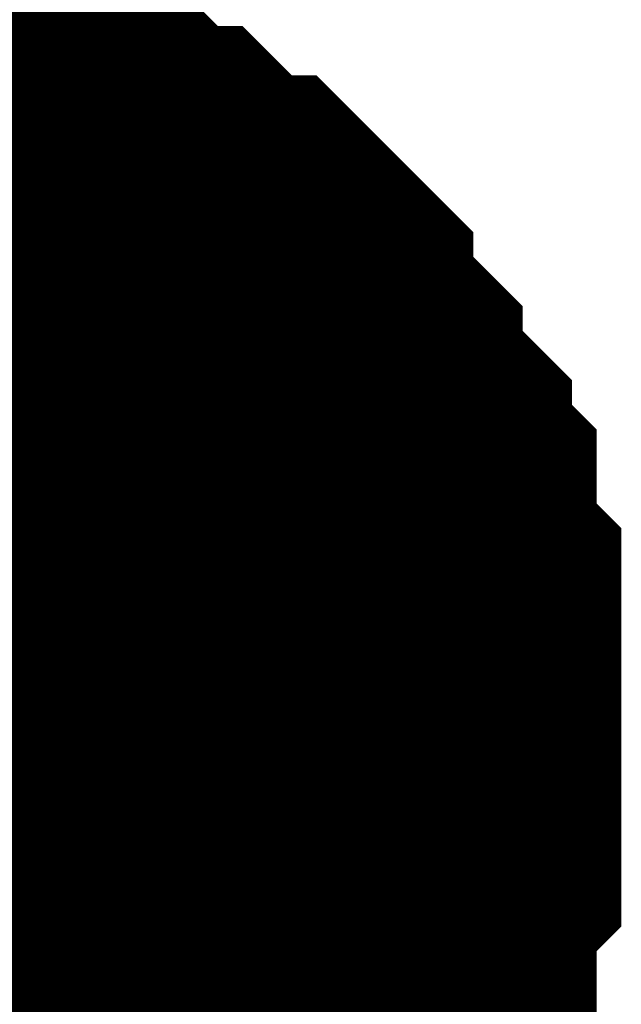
# Model space of a CAD drawing. Header units: inches. Extents: x 0 to 17, y 0 to 11.
# Tile 165 of 256: x 15.3563 to 15.3757, y 5.9907 to 6.0223. Entities that reach past the tile are written whole.
import ezdxf

# ---------------------------------------------------------------- set-up
doc = ezdxf.new("R2010")
doc.units = ezdxf.units.IN
doc.header["$MEASUREMENT"] = 0
doc.layers.add('Sheet', color=255, linetype='Continuous')

msp = doc.modelspace()

# ---------------------------------------------------------------- linework, layer by layer
at = {"layer": 'Sheet'}
for points in [[(15.349953, 6.019392, 0.0118, 0.0118, 0), (15.350746, 6.019392, 0.0118, 0.0118, 0), (15.352332, 6.019392, 0.0118, 0.0118, 0), (15.353125, 6.019392, 0.0118, 0.0118, 0), (15.353918, 6.018599, 0.0118, 0.0118, 0), (15.354711, 6.018599, 0.0118, 0.0118, 0), (15.356297, 6.018599, 0.0118, 0.0118, 0), (15.35709, 6.018599, 0.0118, 0.0118, 0), (15.357882, 6.017806, 0.0118, 0.0118, 0), (15.358675, 6.017806, 0.0118, 0.0118, 0), (15.359468, 6.017013, 0.0118, 0.0118, 0), (15.360261, 6.01622, 0.0118, 0.0118, 0), (15.361054, 6.01622, 0.0118, 0.0118, 0), (15.361847, 6.015427, 0.0118, 0.0118, 0), (15.36264, 6.014634, 0.0118, 0.0118, 0), (15.363433, 6.014634, 0.0118, 0.0118, 0), (15.364226, 6.013841, 0.0118, 0.0118, 0), (15.365019, 6.013048, 0.0118, 0.0118, 0), (15.365019, 6.012255, 0.0118, 0.0118, 0), (15.365812, 6.011462, 0.0118, 0.0118, 0), (15.366604, 6.010669, 0.0118, 0.0118, 0), (15.366604, 6.009876, 0.0118, 0.0118, 0), (15.367397, 6.009083, 0.0118, 0.0118, 0), (15.36819, 6.00829, 0.0118, 0.0118, 0), (15.36819, 6.007497, 0.0118, 0.0118, 0), (15.368983, 6.006704, 0.0118, 0.0118, 0), (15.368983, 6.005911, 0.0118, 0.0118, 0), (15.368983, 6.004325, 0.0118, 0.0118, 0), (15.369776, 6.003532, 0.0118, 0.0118, 0), (15.369776, 6.002739, 0.0118, 0.0118, 0), (15.369776, 6.001946, 0.0118, 0.0118, 0), (15.369776, 6.00036, 0.0118, 0.0118, 0), (15.369776, 5.999567, 0.0118, 0.0118, 0)], [(15.349953, 6.019392, 0.0118, 0.0118, 0), (15.350746, 6.019392, 0.0118, 0.0118, 0), (15.352332, 6.019392, 0.0118, 0.0118, 0), (15.353125, 6.019392, 0.0118, 0.0118, 0), (15.353918, 6.018599, 0.0118, 0.0118, 0), (15.354711, 6.018599, 0.0118, 0.0118, 0), (15.356297, 6.018599, 0.0118, 0.0118, 0), (15.35709, 6.018599, 0.0118, 0.0118, 0), (15.357882, 6.017806, 0.0118, 0.0118, 0), (15.358675, 6.017806, 0.0118, 0.0118, 0), (15.359468, 6.017013, 0.0118, 0.0118, 0), (15.360261, 6.01622, 0.0118, 0.0118, 0), (15.361054, 6.01622, 0.0118, 0.0118, 0), (15.361847, 6.015427, 0.0118, 0.0118, 0), (15.36264, 6.014634, 0.0118, 0.0118, 0), (15.363433, 6.014634, 0.0118, 0.0118, 0), (15.364226, 6.013841, 0.0118, 0.0118, 0), (15.365019, 6.013048, 0.0118, 0.0118, 0), (15.365019, 6.012255, 0.0118, 0.0118, 0), (15.365812, 6.011462, 0.0118, 0.0118, 0), (15.366604, 6.010669, 0.0118, 0.0118, 0), (15.366604, 6.009876, 0.0118, 0.0118, 0), (15.367397, 6.009083, 0.0118, 0.0118, 0), (15.36819, 6.00829, 0.0118, 0.0118, 0), (15.36819, 6.007497, 0.0118, 0.0118, 0), (15.368983, 6.006704, 0.0118, 0.0118, 0), (15.368983, 6.005911, 0.0118, 0.0118, 0), (15.368983, 6.004325, 0.0118, 0.0118, 0), (15.369776, 6.003532, 0.0118, 0.0118, 0), (15.369776, 6.002739, 0.0118, 0.0118, 0), (15.369776, 6.001946, 0.0118, 0.0118, 0), (15.369776, 6.00036, 0.0118, 0.0118, 0), (15.369776, 5.999567, 0.0118, 0.0118, 0)], [(15.349953, 6.019392, 0.0118, 0.0118, 0), (15.350746, 6.019392, 0.0118, 0.0118, 0), (15.352332, 6.019392, 0.0118, 0.0118, 0), (15.353125, 6.019392, 0.0118, 0.0118, 0), (15.353918, 6.018599, 0.0118, 0.0118, 0), (15.354711, 6.018599, 0.0118, 0.0118, 0), (15.356297, 6.018599, 0.0118, 0.0118, 0), (15.35709, 6.018599, 0.0118, 0.0118, 0), (15.357882, 6.017806, 0.0118, 0.0118, 0), (15.358675, 6.017806, 0.0118, 0.0118, 0), (15.359468, 6.017013, 0.0118, 0.0118, 0), (15.360261, 6.01622, 0.0118, 0.0118, 0), (15.361054, 6.01622, 0.0118, 0.0118, 0), (15.361847, 6.015427, 0.0118, 0.0118, 0), (15.36264, 6.014634, 0.0118, 0.0118, 0), (15.363433, 6.014634, 0.0118, 0.0118, 0), (15.364226, 6.013841, 0.0118, 0.0118, 0), (15.365019, 6.013048, 0.0118, 0.0118, 0), (15.365019, 6.012255, 0.0118, 0.0118, 0), (15.365812, 6.011462, 0.0118, 0.0118, 0), (15.366604, 6.010669, 0.0118, 0.0118, 0), (15.366604, 6.009876, 0.0118, 0.0118, 0), (15.367397, 6.009083, 0.0118, 0.0118, 0), (15.36819, 6.00829, 0.0118, 0.0118, 0), (15.36819, 6.007497, 0.0118, 0.0118, 0), (15.368983, 6.006704, 0.0118, 0.0118, 0), (15.368983, 6.005911, 0.0118, 0.0118, 0), (15.368983, 6.004325, 0.0118, 0.0118, 0), (15.369776, 6.003532, 0.0118, 0.0118, 0), (15.369776, 6.002739, 0.0118, 0.0118, 0), (15.369776, 6.001946, 0.0118, 0.0118, 0), (15.369776, 6.00036, 0.0118, 0.0118, 0), (15.369776, 5.999567, 0.0118, 0.0118, 0)], [(15.349953, 6.019392, 0.0118, 0.0118, 0), (15.350746, 6.019392, 0.0118, 0.0118, 0), (15.352332, 6.019392, 0.0118, 0.0118, 0), (15.353125, 6.019392, 0.0118, 0.0118, 0), (15.353918, 6.018599, 0.0118, 0.0118, 0), (15.354711, 6.018599, 0.0118, 0.0118, 0), (15.356297, 6.018599, 0.0118, 0.0118, 0), (15.35709, 6.018599, 0.0118, 0.0118, 0), (15.357882, 6.017806, 0.0118, 0.0118, 0), (15.358675, 6.017806, 0.0118, 0.0118, 0), (15.359468, 6.017013, 0.0118, 0.0118, 0), (15.360261, 6.01622, 0.0118, 0.0118, 0), (15.361054, 6.01622, 0.0118, 0.0118, 0), (15.361847, 6.015427, 0.0118, 0.0118, 0), (15.36264, 6.014634, 0.0118, 0.0118, 0), (15.363433, 6.014634, 0.0118, 0.0118, 0), (15.364226, 6.013841, 0.0118, 0.0118, 0), (15.365019, 6.013048, 0.0118, 0.0118, 0), (15.365019, 6.012255, 0.0118, 0.0118, 0), (15.365812, 6.011462, 0.0118, 0.0118, 0), (15.366604, 6.010669, 0.0118, 0.0118, 0), (15.366604, 6.009876, 0.0118, 0.0118, 0), (15.367397, 6.009083, 0.0118, 0.0118, 0), (15.36819, 6.00829, 0.0118, 0.0118, 0), (15.36819, 6.007497, 0.0118, 0.0118, 0), (15.368983, 6.006704, 0.0118, 0.0118, 0), (15.368983, 6.005911, 0.0118, 0.0118, 0), (15.368983, 6.004325, 0.0118, 0.0118, 0), (15.369776, 6.003532, 0.0118, 0.0118, 0), (15.369776, 6.002739, 0.0118, 0.0118, 0), (15.369776, 6.001946, 0.0118, 0.0118, 0), (15.369776, 6.00036, 0.0118, 0.0118, 0), (15.369776, 5.999567, 0.0118, 0.0118, 0)], [(15.353918, 6.018599, 0.0039, 0.0039, 0), (15.354711, 6.018599, 0.0039, 0.0039, 0), (15.356297, 6.018599, 0.0039, 0.0039, 0), (15.35709, 6.018599, 0.0039, 0.0039, 0), (15.357882, 6.017806, 0.0039, 0.0039, 0), (15.358675, 6.017806, 0.0039, 0.0039, 0), (15.359468, 6.017013, 0.0039, 0.0039, 0), (15.360261, 6.01622, 0.0039, 0.0039, 0), (15.361054, 6.01622, 0.0039, 0.0039, 0), (15.361847, 6.015427, 0.0039, 0.0039, 0), (15.36264, 6.014634, 0.0039, 0.0039, 0), (15.363433, 6.014634, 0.0039, 0.0039, 0), (15.364226, 6.013841, 0.0039, 0.0039, 0), (15.365019, 6.013048, 0.0039, 0.0039, 0), (15.365019, 6.012255, 0.0039, 0.0039, 0), (15.365812, 6.011462, 0.0039, 0.0039, 0), (15.366604, 6.010669, 0.0039, 0.0039, 0), (15.366604, 6.009876, 0.0039, 0.0039, 0), (15.367397, 6.009083, 0.0039, 0.0039, 0), (15.36819, 6.00829, 0.0039, 0.0039, 0), (15.36819, 6.007497, 0.0039, 0.0039, 0), (15.368983, 6.006704, 0.0039, 0.0039, 0), (15.368983, 6.005911, 0.0039, 0.0039, 0), (15.368983, 6.004325, 0.0039, 0.0039, 0), (15.369776, 6.003532, 0.0039, 0.0039, 0), (15.369776, 6.002739, 0.0039, 0.0039, 0), (15.369776, 6.001946, 0.0039, 0.0039, 0), (15.369776, 6.00036, 0.0039, 0.0039, 0), (15.369776, 5.999567, 0.0039, 0.0039, 0)], [(15.353918, 6.018599, 0.0039, 0.0039, 0), (15.354711, 6.018599, 0.0039, 0.0039, 0), (15.356297, 6.018599, 0.0039, 0.0039, 0), (15.35709, 6.018599, 0.0039, 0.0039, 0), (15.357882, 6.017806, 0.0039, 0.0039, 0), (15.358675, 6.017806, 0.0039, 0.0039, 0), (15.359468, 6.017013, 0.0039, 0.0039, 0), (15.360261, 6.01622, 0.0039, 0.0039, 0), (15.361054, 6.01622, 0.0039, 0.0039, 0), (15.361847, 6.015427, 0.0039, 0.0039, 0), (15.36264, 6.014634, 0.0039, 0.0039, 0), (15.363433, 6.014634, 0.0039, 0.0039, 0), (15.364226, 6.013841, 0.0039, 0.0039, 0), (15.365019, 6.013048, 0.0039, 0.0039, 0), (15.365019, 6.012255, 0.0039, 0.0039, 0), (15.365812, 6.011462, 0.0039, 0.0039, 0), (15.366604, 6.010669, 0.0039, 0.0039, 0), (15.366604, 6.009876, 0.0039, 0.0039, 0), (15.367397, 6.009083, 0.0039, 0.0039, 0), (15.36819, 6.00829, 0.0039, 0.0039, 0), (15.36819, 6.007497, 0.0039, 0.0039, 0), (15.368983, 6.006704, 0.0039, 0.0039, 0), (15.368983, 6.005911, 0.0039, 0.0039, 0), (15.368983, 6.004325, 0.0039, 0.0039, 0), (15.369776, 6.003532, 0.0039, 0.0039, 0), (15.369776, 6.002739, 0.0039, 0.0039, 0), (15.369776, 6.001946, 0.0039, 0.0039, 0), (15.369776, 6.00036, 0.0039, 0.0039, 0), (15.369776, 5.999567, 0.0039, 0.0039, 0)], [(15.353918, 6.018599, 0.0039, 0.0039, 0), (15.354711, 6.018599, 0.0039, 0.0039, 0), (15.356297, 6.018599, 0.0039, 0.0039, 0), (15.35709, 6.018599, 0.0039, 0.0039, 0), (15.357882, 6.017806, 0.0039, 0.0039, 0), (15.358675, 6.017806, 0.0039, 0.0039, 0), (15.359468, 6.017013, 0.0039, 0.0039, 0), (15.360261, 6.01622, 0.0039, 0.0039, 0), (15.361054, 6.01622, 0.0039, 0.0039, 0), (15.361847, 6.015427, 0.0039, 0.0039, 0), (15.36264, 6.014634, 0.0039, 0.0039, 0), (15.363433, 6.014634, 0.0039, 0.0039, 0), (15.364226, 6.013841, 0.0039, 0.0039, 0), (15.365019, 6.013048, 0.0039, 0.0039, 0), (15.365019, 6.012255, 0.0039, 0.0039, 0), (15.365812, 6.011462, 0.0039, 0.0039, 0), (15.366604, 6.010669, 0.0039, 0.0039, 0), (15.366604, 6.009876, 0.0039, 0.0039, 0), (15.367397, 6.009083, 0.0039, 0.0039, 0), (15.36819, 6.00829, 0.0039, 0.0039, 0), (15.36819, 6.007497, 0.0039, 0.0039, 0), (15.368983, 6.006704, 0.0039, 0.0039, 0), (15.368983, 6.005911, 0.0039, 0.0039, 0), (15.368983, 6.004325, 0.0039, 0.0039, 0), (15.369776, 6.003532, 0.0039, 0.0039, 0), (15.369776, 6.002739, 0.0039, 0.0039, 0), (15.369776, 6.001946, 0.0039, 0.0039, 0), (15.369776, 6.00036, 0.0039, 0.0039, 0), (15.369776, 5.999567, 0.0039, 0.0039, 0)], [(15.353918, 6.018599, 0.0039, 0.0039, 0), (15.354711, 6.018599, 0.0039, 0.0039, 0), (15.356297, 6.018599, 0.0039, 0.0039, 0), (15.35709, 6.018599, 0.0039, 0.0039, 0), (15.357882, 6.017806, 0.0039, 0.0039, 0), (15.358675, 6.017806, 0.0039, 0.0039, 0), (15.359468, 6.017013, 0.0039, 0.0039, 0), (15.360261, 6.01622, 0.0039, 0.0039, 0), (15.361054, 6.01622, 0.0039, 0.0039, 0), (15.361847, 6.015427, 0.0039, 0.0039, 0), (15.36264, 6.014634, 0.0039, 0.0039, 0), (15.363433, 6.014634, 0.0039, 0.0039, 0), (15.364226, 6.013841, 0.0039, 0.0039, 0), (15.365019, 6.013048, 0.0039, 0.0039, 0), (15.365019, 6.012255, 0.0039, 0.0039, 0), (15.365812, 6.011462, 0.0039, 0.0039, 0), (15.366604, 6.010669, 0.0039, 0.0039, 0), (15.366604, 6.009876, 0.0039, 0.0039, 0), (15.367397, 6.009083, 0.0039, 0.0039, 0), (15.36819, 6.00829, 0.0039, 0.0039, 0), (15.36819, 6.007497, 0.0039, 0.0039, 0), (15.368983, 6.006704, 0.0039, 0.0039, 0), (15.368983, 6.005911, 0.0039, 0.0039, 0), (15.368983, 6.004325, 0.0039, 0.0039, 0), (15.369776, 6.003532, 0.0039, 0.0039, 0), (15.369776, 6.002739, 0.0039, 0.0039, 0), (15.369776, 6.001946, 0.0039, 0.0039, 0), (15.369776, 6.00036, 0.0039, 0.0039, 0), (15.369776, 5.999567, 0.0039, 0.0039, 0)], [(15.369776, 5.999567, 0.0118, 0.0118, 0), (15.369776, 5.998775, 0.0118, 0.0118, 0), (15.369776, 5.997189, 0.0118, 0.0118, 0), (15.369776, 5.996396, 0.0118, 0.0118, 0), (15.369776, 5.995603, 0.0118, 0.0118, 0), (15.368983, 5.99481, 0.0118, 0.0118, 0), (15.368983, 5.993224, 0.0118, 0.0118, 0), (15.368983, 5.992431, 0.0118, 0.0118, 0), (15.36819, 5.991638, 0.0118, 0.0118, 0), (15.36819, 5.990845, 0.0118, 0.0118, 0), (15.367397, 5.990052, 0.0118, 0.0118, 0), (15.366604, 5.989259, 0.0118, 0.0118, 0), (15.366604, 5.988466, 0.0118, 0.0118, 0), (15.365812, 5.987673, 0.0118, 0.0118, 0), (15.365019, 5.98688, 0.0118, 0.0118, 0), (15.365019, 5.986087, 0.0118, 0.0118, 0), (15.364226, 5.985294, 0.0118, 0.0118, 0), (15.363433, 5.984501, 0.0118, 0.0118, 0)], [(15.369776, 5.999567, 0.0118, 0.0118, 0), (15.369776, 5.998775, 0.0118, 0.0118, 0), (15.369776, 5.997189, 0.0118, 0.0118, 0), (15.369776, 5.996396, 0.0118, 0.0118, 0), (15.369776, 5.995603, 0.0118, 0.0118, 0), (15.368983, 5.99481, 0.0118, 0.0118, 0), (15.368983, 5.993224, 0.0118, 0.0118, 0), (15.368983, 5.992431, 0.0118, 0.0118, 0), (15.36819, 5.991638, 0.0118, 0.0118, 0), (15.36819, 5.990845, 0.0118, 0.0118, 0), (15.367397, 5.990052, 0.0118, 0.0118, 0), (15.366604, 5.989259, 0.0118, 0.0118, 0), (15.366604, 5.988466, 0.0118, 0.0118, 0), (15.365812, 5.987673, 0.0118, 0.0118, 0), (15.365019, 5.98688, 0.0118, 0.0118, 0), (15.365019, 5.986087, 0.0118, 0.0118, 0), (15.364226, 5.985294, 0.0118, 0.0118, 0), (15.363433, 5.984501, 0.0118, 0.0118, 0)], [(15.369776, 5.999567, 0.0118, 0.0118, 0), (15.369776, 5.998775, 0.0118, 0.0118, 0), (15.369776, 5.997189, 0.0118, 0.0118, 0), (15.369776, 5.996396, 0.0118, 0.0118, 0), (15.369776, 5.995603, 0.0118, 0.0118, 0), (15.368983, 5.99481, 0.0118, 0.0118, 0), (15.368983, 5.993224, 0.0118, 0.0118, 0), (15.368983, 5.992431, 0.0118, 0.0118, 0), (15.36819, 5.991638, 0.0118, 0.0118, 0), (15.36819, 5.990845, 0.0118, 0.0118, 0), (15.367397, 5.990052, 0.0118, 0.0118, 0), (15.366604, 5.989259, 0.0118, 0.0118, 0), (15.366604, 5.988466, 0.0118, 0.0118, 0), (15.365812, 5.987673, 0.0118, 0.0118, 0), (15.365019, 5.98688, 0.0118, 0.0118, 0), (15.365019, 5.986087, 0.0118, 0.0118, 0), (15.364226, 5.985294, 0.0118, 0.0118, 0), (15.363433, 5.984501, 0.0118, 0.0118, 0)], [(15.369776, 5.999567, 0.0118, 0.0118, 0), (15.369776, 5.998775, 0.0118, 0.0118, 0), (15.369776, 5.997189, 0.0118, 0.0118, 0), (15.369776, 5.996396, 0.0118, 0.0118, 0), (15.369776, 5.995603, 0.0118, 0.0118, 0), (15.368983, 5.99481, 0.0118, 0.0118, 0), (15.368983, 5.993224, 0.0118, 0.0118, 0), (15.368983, 5.992431, 0.0118, 0.0118, 0), (15.36819, 5.991638, 0.0118, 0.0118, 0), (15.36819, 5.990845, 0.0118, 0.0118, 0), (15.367397, 5.990052, 0.0118, 0.0118, 0), (15.366604, 5.989259, 0.0118, 0.0118, 0), (15.366604, 5.988466, 0.0118, 0.0118, 0), (15.365812, 5.987673, 0.0118, 0.0118, 0), (15.365019, 5.98688, 0.0118, 0.0118, 0), (15.365019, 5.986087, 0.0118, 0.0118, 0), (15.364226, 5.985294, 0.0118, 0.0118, 0), (15.363433, 5.984501, 0.0118, 0.0118, 0)], [(15.369776, 5.999567, 0.0118, 0.0118, 0), (15.369776, 5.999567, 0.0118, 0.0118, 0), (15.369776, 5.999567, 0.0118, 0.0118, 0), (15.369776, 5.999567, 0.0118, 0.0118, 0), (15.369776, 5.999567, 0.0118, 0.0118, 0), (15.369776, 5.999567, 0.0118, 0.0118, 0), (15.369776, 5.999567, 0.0118, 0.0118, 0), (15.369776, 5.999567, 0.0118, 0.0118, 0), (15.369776, 5.999567, 0.0118, 0.0118, 0), (15.369776, 5.999567, 0.0118, 0.0118, 0), (15.369776, 5.999567, 0.0118, 0.0118, 0), (15.369776, 5.999567, 0.0118, 0.0118, 0), (15.369776, 5.999567, 0.0118, 0.0118, 0), (15.369776, 5.999567, 0.0118, 0.0118, 0), (15.369776, 5.999567, 0.0118, 0.0118, 0), (15.369776, 5.999567, 0.0118, 0.0118, 0), (15.369776, 5.999567, 0.0118, 0.0118, 0), (15.369776, 5.999567, 0.0118, 0.0118, 0), (15.369776, 5.999567, 0.0118, 0.0118, 0), (15.369776, 5.999567, 0.0118, 0.0118, 0), (15.369776, 5.999567, 0.0118, 0.0118, 0), (15.369776, 5.999567, 0.0118, 0.0118, 0), (15.369776, 5.999567, 0.0118, 0.0118, 0), (15.369776, 5.999567, 0.0118, 0.0118, 0), (15.369776, 5.999567, 0.0118, 0.0118, 0), (15.369776, 5.999567, 0.0118, 0.0118, 0), (15.369776, 5.999567, 0.0118, 0.0118, 0), (15.369776, 5.999567, 0.0118, 0.0118, 0), (15.369776, 5.999567, 0.0118, 0.0118, 0), (15.369776, 5.999567, 0.0118, 0.0118, 0), (15.369776, 5.999567, 0.0118, 0.0118, 0), (15.369776, 5.999567, 0.0118, 0.0118, 0), (15.369776, 5.999567, 0.0118, 0.0118, 0)], [(15.369776, 5.999567, 0.0118, 0.0118, 0), (15.369776, 5.999567, 0.0118, 0.0118, 0)], [(15.369776, 5.999567, 0.0118, 0.0118, 0), (15.369776, 5.999567, 0.0118, 0.0118, 0), (15.369776, 5.999567, 0.0118, 0.0118, 0), (15.369776, 5.999567, 0.0118, 0.0118, 0), (15.369776, 5.999567, 0.0118, 0.0118, 0), (15.369776, 5.999567, 0.0118, 0.0118, 0), (15.369776, 5.999567, 0.0118, 0.0118, 0), (15.369776, 5.999567, 0.0118, 0.0118, 0), (15.369776, 5.999567, 0.0118, 0.0118, 0), (15.369776, 5.999567, 0.0118, 0.0118, 0), (15.369776, 5.999567, 0.0118, 0.0118, 0), (15.369776, 5.999567, 0.0118, 0.0118, 0), (15.369776, 5.999567, 0.0118, 0.0118, 0), (15.369776, 5.999567, 0.0118, 0.0118, 0), (15.369776, 5.999567, 0.0118, 0.0118, 0), (15.369776, 5.999567, 0.0118, 0.0118, 0), (15.369776, 5.999567, 0.0118, 0.0118, 0), (15.369776, 5.999567, 0.0118, 0.0118, 0), (15.369776, 5.999567, 0.0118, 0.0118, 0), (15.369776, 5.999567, 0.0118, 0.0118, 0), (15.369776, 5.999567, 0.0118, 0.0118, 0), (15.369776, 5.999567, 0.0118, 0.0118, 0), (15.369776, 5.999567, 0.0118, 0.0118, 0), (15.369776, 5.999567, 0.0118, 0.0118, 0), (15.369776, 5.999567, 0.0118, 0.0118, 0), (15.369776, 5.999567, 0.0118, 0.0118, 0), (15.369776, 5.999567, 0.0118, 0.0118, 0), (15.369776, 5.999567, 0.0118, 0.0118, 0), (15.369776, 5.999567, 0.0118, 0.0118, 0), (15.369776, 5.999567, 0.0118, 0.0118, 0), (15.369776, 5.999567, 0.0118, 0.0118, 0), (15.369776, 5.999567, 0.0118, 0.0118, 0), (15.369776, 5.999567, 0.0118, 0.0118, 0)], [(15.369776, 5.999567, 0.0118, 0.0118, 0), (15.369776, 5.999567, 0.0118, 0.0118, 0)], [(15.369776, 5.999567, 0.0118, 0.0118, 0), (15.369776, 5.999567, 0.0118, 0.0118, 0), (15.369776, 5.999567, 0.0118, 0.0118, 0), (15.369776, 5.999567, 0.0118, 0.0118, 0), (15.369776, 5.999567, 0.0118, 0.0118, 0), (15.369776, 5.999567, 0.0118, 0.0118, 0), (15.369776, 5.999567, 0.0118, 0.0118, 0), (15.369776, 5.999567, 0.0118, 0.0118, 0), (15.369776, 5.999567, 0.0118, 0.0118, 0), (15.369776, 5.999567, 0.0118, 0.0118, 0), (15.369776, 5.999567, 0.0118, 0.0118, 0), (15.369776, 5.999567, 0.0118, 0.0118, 0), (15.369776, 5.999567, 0.0118, 0.0118, 0), (15.369776, 5.999567, 0.0118, 0.0118, 0), (15.369776, 5.999567, 0.0118, 0.0118, 0), (15.369776, 5.999567, 0.0118, 0.0118, 0), (15.369776, 5.999567, 0.0118, 0.0118, 0), (15.369776, 5.999567, 0.0118, 0.0118, 0), (15.369776, 5.999567, 0.0118, 0.0118, 0), (15.369776, 5.999567, 0.0118, 0.0118, 0), (15.369776, 5.999567, 0.0118, 0.0118, 0), (15.369776, 5.999567, 0.0118, 0.0118, 0), (15.369776, 5.999567, 0.0118, 0.0118, 0), (15.369776, 5.999567, 0.0118, 0.0118, 0), (15.369776, 5.999567, 0.0118, 0.0118, 0), (15.369776, 5.999567, 0.0118, 0.0118, 0), (15.369776, 5.999567, 0.0118, 0.0118, 0), (15.369776, 5.999567, 0.0118, 0.0118, 0), (15.369776, 5.999567, 0.0118, 0.0118, 0), (15.369776, 5.999567, 0.0118, 0.0118, 0), (15.369776, 5.999567, 0.0118, 0.0118, 0), (15.369776, 5.999567, 0.0118, 0.0118, 0), (15.369776, 5.999567, 0.0118, 0.0118, 0)], [(15.369776, 5.999567, 0.0118, 0.0118, 0), (15.369776, 5.999567, 0.0118, 0.0118, 0)], [(15.369776, 5.999567, 0.0118, 0.0118, 0), (15.369776, 5.999567, 0.0118, 0.0118, 0), (15.369776, 5.999567, 0.0118, 0.0118, 0), (15.369776, 5.999567, 0.0118, 0.0118, 0), (15.369776, 5.999567, 0.0118, 0.0118, 0), (15.369776, 5.999567, 0.0118, 0.0118, 0), (15.369776, 5.999567, 0.0118, 0.0118, 0), (15.369776, 5.999567, 0.0118, 0.0118, 0), (15.369776, 5.999567, 0.0118, 0.0118, 0), (15.369776, 5.999567, 0.0118, 0.0118, 0), (15.369776, 5.999567, 0.0118, 0.0118, 0), (15.369776, 5.999567, 0.0118, 0.0118, 0), (15.369776, 5.999567, 0.0118, 0.0118, 0), (15.369776, 5.999567, 0.0118, 0.0118, 0), (15.369776, 5.999567, 0.0118, 0.0118, 0), (15.369776, 5.999567, 0.0118, 0.0118, 0), (15.369776, 5.999567, 0.0118, 0.0118, 0), (15.369776, 5.999567, 0.0118, 0.0118, 0), (15.369776, 5.999567, 0.0118, 0.0118, 0), (15.369776, 5.999567, 0.0118, 0.0118, 0), (15.369776, 5.999567, 0.0118, 0.0118, 0), (15.369776, 5.999567, 0.0118, 0.0118, 0), (15.369776, 5.999567, 0.0118, 0.0118, 0), (15.369776, 5.999567, 0.0118, 0.0118, 0), (15.369776, 5.999567, 0.0118, 0.0118, 0), (15.369776, 5.999567, 0.0118, 0.0118, 0), (15.369776, 5.999567, 0.0118, 0.0118, 0), (15.369776, 5.999567, 0.0118, 0.0118, 0), (15.369776, 5.999567, 0.0118, 0.0118, 0), (15.369776, 5.999567, 0.0118, 0.0118, 0), (15.369776, 5.999567, 0.0118, 0.0118, 0), (15.369776, 5.999567, 0.0118, 0.0118, 0), (15.369776, 5.999567, 0.0118, 0.0118, 0)], [(15.369776, 5.999567, 0.0118, 0.0118, 0), (15.369776, 5.999567, 0.0118, 0.0118, 0)], [(15.369776, 5.999567, 0.0039, 0.0039, 0), (15.369776, 5.998775, 0.0039, 0.0039, 0), (15.369776, 5.997189, 0.0039, 0.0039, 0), (15.369776, 5.996396, 0.0039, 0.0039, 0), (15.369776, 5.995603, 0.0039, 0.0039, 0), (15.368983, 5.99481, 0.0039, 0.0039, 0), (15.368983, 5.993224, 0.0039, 0.0039, 0), (15.368983, 5.992431, 0.0039, 0.0039, 0), (15.36819, 5.991638, 0.0039, 0.0039, 0), (15.36819, 5.990845, 0.0039, 0.0039, 0), (15.367397, 5.990052, 0.0039, 0.0039, 0), (15.366604, 5.989259, 0.0039, 0.0039, 0), (15.366604, 5.988466, 0.0039, 0.0039, 0)], [(15.369776, 5.999567, 0.0039, 0.0039, 0), (15.369776, 5.998775, 0.0039, 0.0039, 0), (15.369776, 5.997189, 0.0039, 0.0039, 0), (15.369776, 5.996396, 0.0039, 0.0039, 0), (15.369776, 5.995603, 0.0039, 0.0039, 0), (15.368983, 5.99481, 0.0039, 0.0039, 0), (15.368983, 5.993224, 0.0039, 0.0039, 0), (15.368983, 5.992431, 0.0039, 0.0039, 0), (15.36819, 5.991638, 0.0039, 0.0039, 0), (15.36819, 5.990845, 0.0039, 0.0039, 0), (15.367397, 5.990052, 0.0039, 0.0039, 0), (15.366604, 5.989259, 0.0039, 0.0039, 0), (15.366604, 5.988466, 0.0039, 0.0039, 0)], [(15.369776, 5.999567, 0.0039, 0.0039, 0), (15.369776, 5.998775, 0.0039, 0.0039, 0), (15.369776, 5.997189, 0.0039, 0.0039, 0), (15.369776, 5.996396, 0.0039, 0.0039, 0), (15.369776, 5.995603, 0.0039, 0.0039, 0), (15.368983, 5.99481, 0.0039, 0.0039, 0), (15.368983, 5.993224, 0.0039, 0.0039, 0), (15.368983, 5.992431, 0.0039, 0.0039, 0), (15.36819, 5.991638, 0.0039, 0.0039, 0), (15.36819, 5.990845, 0.0039, 0.0039, 0), (15.367397, 5.990052, 0.0039, 0.0039, 0), (15.366604, 5.989259, 0.0039, 0.0039, 0), (15.366604, 5.988466, 0.0039, 0.0039, 0)], [(15.369776, 5.999567, 0.0039, 0.0039, 0), (15.369776, 5.998775, 0.0039, 0.0039, 0), (15.369776, 5.997189, 0.0039, 0.0039, 0), (15.369776, 5.996396, 0.0039, 0.0039, 0), (15.369776, 5.995603, 0.0039, 0.0039, 0), (15.368983, 5.99481, 0.0039, 0.0039, 0), (15.368983, 5.993224, 0.0039, 0.0039, 0), (15.368983, 5.992431, 0.0039, 0.0039, 0), (15.36819, 5.991638, 0.0039, 0.0039, 0), (15.36819, 5.990845, 0.0039, 0.0039, 0), (15.367397, 5.990052, 0.0039, 0.0039, 0), (15.366604, 5.989259, 0.0039, 0.0039, 0), (15.366604, 5.988466, 0.0039, 0.0039, 0)], [(15.369776, 5.999567, 0.0039, 0.0039, 0), (15.369776, 5.999567, 0.0039, 0.0039, 0), (15.369776, 5.999567, 0.0039, 0.0039, 0), (15.369776, 5.999567, 0.0039, 0.0039, 0), (15.369776, 5.999567, 0.0039, 0.0039, 0), (15.369776, 5.999567, 0.0039, 0.0039, 0), (15.369776, 5.999567, 0.0039, 0.0039, 0), (15.369776, 5.999567, 0.0039, 0.0039, 0), (15.369776, 5.999567, 0.0039, 0.0039, 0), (15.369776, 5.999567, 0.0039, 0.0039, 0), (15.369776, 5.999567, 0.0039, 0.0039, 0), (15.369776, 5.999567, 0.0039, 0.0039, 0), (15.369776, 5.999567, 0.0039, 0.0039, 0), (15.369776, 5.999567, 0.0039, 0.0039, 0), (15.369776, 5.999567, 0.0039, 0.0039, 0), (15.369776, 5.999567, 0.0039, 0.0039, 0), (15.369776, 5.999567, 0.0039, 0.0039, 0), (15.369776, 5.999567, 0.0039, 0.0039, 0), (15.369776, 5.999567, 0.0039, 0.0039, 0), (15.369776, 5.999567, 0.0039, 0.0039, 0), (15.369776, 5.999567, 0.0039, 0.0039, 0), (15.369776, 5.999567, 0.0039, 0.0039, 0), (15.369776, 5.999567, 0.0039, 0.0039, 0), (15.369776, 5.999567, 0.0039, 0.0039, 0), (15.369776, 5.999567, 0.0039, 0.0039, 0), (15.369776, 5.999567, 0.0039, 0.0039, 0), (15.369776, 5.999567, 0.0039, 0.0039, 0), (15.369776, 5.999567, 0.0039, 0.0039, 0), (15.369776, 5.999567, 0.0039, 0.0039, 0), (15.369776, 5.999567, 0.0039, 0.0039, 0), (15.369776, 5.999567, 0.0039, 0.0039, 0), (15.369776, 5.999567, 0.0039, 0.0039, 0), (15.369776, 5.999567, 0.0039, 0.0039, 0)], [(15.369776, 5.999567, 0.0039, 0.0039, 0), (15.369776, 5.999567, 0.0039, 0.0039, 0)], [(15.369776, 5.999567, 0.0039, 0.0039, 0), (15.369776, 5.999567, 0.0039, 0.0039, 0), (15.369776, 5.999567, 0.0039, 0.0039, 0), (15.369776, 5.999567, 0.0039, 0.0039, 0), (15.369776, 5.999567, 0.0039, 0.0039, 0), (15.369776, 5.999567, 0.0039, 0.0039, 0), (15.369776, 5.999567, 0.0039, 0.0039, 0), (15.369776, 5.999567, 0.0039, 0.0039, 0), (15.369776, 5.999567, 0.0039, 0.0039, 0), (15.369776, 5.999567, 0.0039, 0.0039, 0), (15.369776, 5.999567, 0.0039, 0.0039, 0), (15.369776, 5.999567, 0.0039, 0.0039, 0), (15.369776, 5.999567, 0.0039, 0.0039, 0), (15.369776, 5.999567, 0.0039, 0.0039, 0), (15.369776, 5.999567, 0.0039, 0.0039, 0), (15.369776, 5.999567, 0.0039, 0.0039, 0), (15.369776, 5.999567, 0.0039, 0.0039, 0), (15.369776, 5.999567, 0.0039, 0.0039, 0), (15.369776, 5.999567, 0.0039, 0.0039, 0), (15.369776, 5.999567, 0.0039, 0.0039, 0), (15.369776, 5.999567, 0.0039, 0.0039, 0), (15.369776, 5.999567, 0.0039, 0.0039, 0), (15.369776, 5.999567, 0.0039, 0.0039, 0), (15.369776, 5.999567, 0.0039, 0.0039, 0), (15.369776, 5.999567, 0.0039, 0.0039, 0), (15.369776, 5.999567, 0.0039, 0.0039, 0), (15.369776, 5.999567, 0.0039, 0.0039, 0), (15.369776, 5.999567, 0.0039, 0.0039, 0), (15.369776, 5.999567, 0.0039, 0.0039, 0), (15.369776, 5.999567, 0.0039, 0.0039, 0), (15.369776, 5.999567, 0.0039, 0.0039, 0), (15.369776, 5.999567, 0.0039, 0.0039, 0), (15.369776, 5.999567, 0.0039, 0.0039, 0)], [(15.369776, 5.999567, 0.0039, 0.0039, 0), (15.369776, 5.999567, 0.0039, 0.0039, 0)], [(15.369776, 5.999567, 0.0039, 0.0039, 0), (15.369776, 5.999567, 0.0039, 0.0039, 0), (15.369776, 5.999567, 0.0039, 0.0039, 0), (15.369776, 5.999567, 0.0039, 0.0039, 0), (15.369776, 5.999567, 0.0039, 0.0039, 0), (15.369776, 5.999567, 0.0039, 0.0039, 0), (15.369776, 5.999567, 0.0039, 0.0039, 0), (15.369776, 5.999567, 0.0039, 0.0039, 0), (15.369776, 5.999567, 0.0039, 0.0039, 0), (15.369776, 5.999567, 0.0039, 0.0039, 0), (15.369776, 5.999567, 0.0039, 0.0039, 0), (15.369776, 5.999567, 0.0039, 0.0039, 0), (15.369776, 5.999567, 0.0039, 0.0039, 0), (15.369776, 5.999567, 0.0039, 0.0039, 0), (15.369776, 5.999567, 0.0039, 0.0039, 0), (15.369776, 5.999567, 0.0039, 0.0039, 0), (15.369776, 5.999567, 0.0039, 0.0039, 0), (15.369776, 5.999567, 0.0039, 0.0039, 0), (15.369776, 5.999567, 0.0039, 0.0039, 0), (15.369776, 5.999567, 0.0039, 0.0039, 0), (15.369776, 5.999567, 0.0039, 0.0039, 0), (15.369776, 5.999567, 0.0039, 0.0039, 0), (15.369776, 5.999567, 0.0039, 0.0039, 0), (15.369776, 5.999567, 0.0039, 0.0039, 0), (15.369776, 5.999567, 0.0039, 0.0039, 0), (15.369776, 5.999567, 0.0039, 0.0039, 0), (15.369776, 5.999567, 0.0039, 0.0039, 0), (15.369776, 5.999567, 0.0039, 0.0039, 0), (15.369776, 5.999567, 0.0039, 0.0039, 0), (15.369776, 5.999567, 0.0039, 0.0039, 0), (15.369776, 5.999567, 0.0039, 0.0039, 0), (15.369776, 5.999567, 0.0039, 0.0039, 0), (15.369776, 5.999567, 0.0039, 0.0039, 0)], [(15.369776, 5.999567, 0.0039, 0.0039, 0), (15.369776, 5.999567, 0.0039, 0.0039, 0)], [(15.369776, 5.999567, 0.0039, 0.0039, 0), (15.369776, 5.999567, 0.0039, 0.0039, 0), (15.369776, 5.999567, 0.0039, 0.0039, 0), (15.369776, 5.999567, 0.0039, 0.0039, 0), (15.369776, 5.999567, 0.0039, 0.0039, 0), (15.369776, 5.999567, 0.0039, 0.0039, 0), (15.369776, 5.999567, 0.0039, 0.0039, 0), (15.369776, 5.999567, 0.0039, 0.0039, 0), (15.369776, 5.999567, 0.0039, 0.0039, 0), (15.369776, 5.999567, 0.0039, 0.0039, 0), (15.369776, 5.999567, 0.0039, 0.0039, 0), (15.369776, 5.999567, 0.0039, 0.0039, 0), (15.369776, 5.999567, 0.0039, 0.0039, 0), (15.369776, 5.999567, 0.0039, 0.0039, 0), (15.369776, 5.999567, 0.0039, 0.0039, 0), (15.369776, 5.999567, 0.0039, 0.0039, 0), (15.369776, 5.999567, 0.0039, 0.0039, 0), (15.369776, 5.999567, 0.0039, 0.0039, 0), (15.369776, 5.999567, 0.0039, 0.0039, 0), (15.369776, 5.999567, 0.0039, 0.0039, 0), (15.369776, 5.999567, 0.0039, 0.0039, 0), (15.369776, 5.999567, 0.0039, 0.0039, 0), (15.369776, 5.999567, 0.0039, 0.0039, 0), (15.369776, 5.999567, 0.0039, 0.0039, 0), (15.369776, 5.999567, 0.0039, 0.0039, 0), (15.369776, 5.999567, 0.0039, 0.0039, 0), (15.369776, 5.999567, 0.0039, 0.0039, 0), (15.369776, 5.999567, 0.0039, 0.0039, 0), (15.369776, 5.999567, 0.0039, 0.0039, 0), (15.369776, 5.999567, 0.0039, 0.0039, 0), (15.369776, 5.999567, 0.0039, 0.0039, 0), (15.369776, 5.999567, 0.0039, 0.0039, 0), (15.369776, 5.999567, 0.0039, 0.0039, 0)], [(15.369776, 5.999567, 0.0039, 0.0039, 0), (15.369776, 5.999567, 0.0039, 0.0039, 0)]]:
    msp.add_lwpolyline(points, format="xyseb", dxfattribs=at)
msp.add_lwpolyline([(15.34, 6, 0.02, 0.02, 1), (15.36, 6, 0.02, 0.02, 1)], format="xyseb", close=True, dxfattribs=at)

doc.saveas('drawing.dxf')
